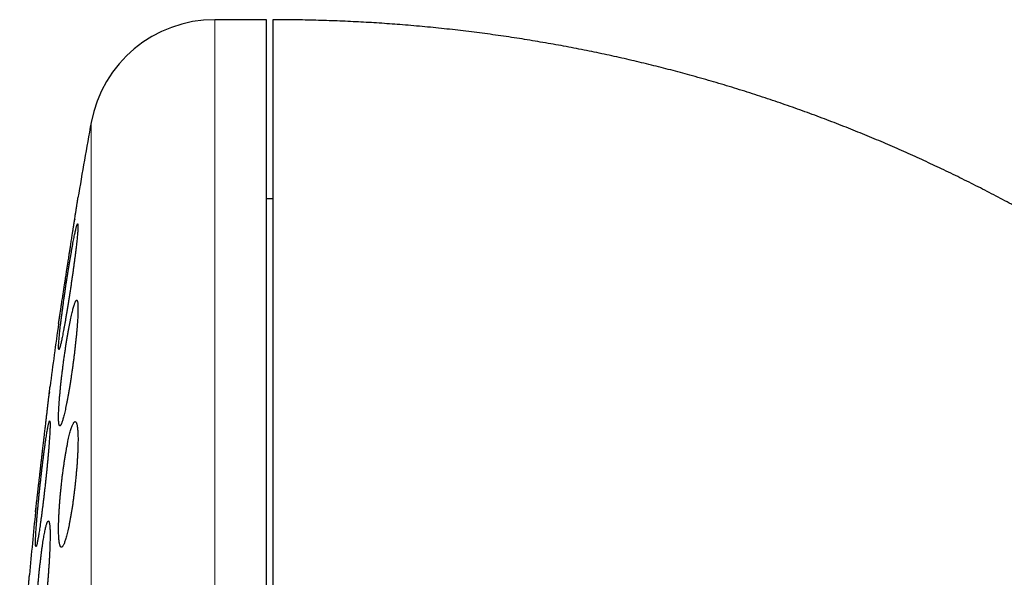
# Model space of a CAD drawing. Header units: millimetres. Extents: x 8 to 303, y 12 to 424.
# Tile 63 of 78: x 30 to 46, y 415 to 424. Entities that reach past the tile are written whole.
import ezdxf

# ---------------------------------------------------------------- set-up
doc = ezdxf.new("R2010")
doc.units = ezdxf.units.MM

msp = doc.modelspace()

# ---------------------------------------------------------------- linework, layer by layer
at = {"color": 7, "linetype": 'Continuous', "lineweight": 30}
for p, q in [((34.059, 424.075), (33.233, 424.075)), ((34.059, 392.075), (34.059, 424.075)), ((34.159, 421.225), (34.059, 421.225)), ((31.003, 420.897), (31, 420.882)), ((30.6, 418.148), (30.597, 418.119)), ((30.386, 416.298), (30.384, 416.277))]:
    msp.add_line(p, q, dxfattribs=at)
at = {"color": 252, "linetype": 'Continuous', "lineweight": 0}
for p, q in [((33.233, 424.075), (33.233, 392.075)), ((31.266, 422.436), (31.266, 408.075))]:
    msp.add_line(p, q, dxfattribs=at)
at = {"color": 7, "linetype": 'Continuous', "lineweight": 30}
for centre, radius, start, end in [((33.233, 422.075), 2, 90, 169.6013), ((109.523, 408.075), 79.564, 169.60133, 170.47668), ((109.523, 408.075), 79.564, 171.9341, 172.66078), ((109.523, 408.075), 79.564, 174.11072, 174.83421)]:
    msp.add_arc(centre, radius, start, end, dxfattribs=at)
for points, knots in [([(62.886, 387.206), (62.886, 387.351), (62.885, 387.639), (62.88, 388.069), (62.871, 388.494), (62.859, 388.916), (62.844, 389.333), (62.825, 389.746), (62.804, 390.154), (62.779, 390.565), (62.751, 390.978), (62.719, 391.392), (62.684, 391.802), (62.647, 392.208), (62.606, 392.608), (62.563, 393.004), (62.517, 393.396), (62.468, 393.783), (62.418, 394.165), (62.364, 394.543), (62.309, 394.916), (62.247, 395.306), (62.18, 395.713), (62.106, 396.135), (62.03, 396.551), (61.95, 396.964), (61.867, 397.372), (61.782, 397.777), (61.694, 398.175), (61.604, 398.567), (61.512, 398.951), (61.419, 399.326), (61.325, 399.692), (61.229, 400.053), (61.131, 400.41), (61.03, 400.764), (60.928, 401.114), (60.824, 401.458), (60.719, 401.796), (60.613, 402.128), (60.506, 402.454), (60.396, 402.781), (60.283, 403.107), (60.167, 403.433), (60.051, 403.753), (59.934, 404.066), (59.816, 404.374), (59.7, 404.669), (59.587, 404.953), (59.475, 405.226), (59.363, 405.493), (59.252, 405.755), (59.14, 406.011), (59.029, 406.263), (58.918, 406.509), (58.807, 406.75), (58.697, 406.986), (58.588, 407.216), (58.48, 407.439), (58.373, 407.656), (58.267, 407.869), (58.157, 408.086), (58.043, 408.307), (57.925, 408.532), (57.809, 408.75), (57.693, 408.963), (57.58, 409.171), (57.467, 409.372), (57.356, 409.569), (57.25, 409.753), (57.15, 409.926), (57.054, 410.088), (56.96, 410.246), (56.866, 410.402), (56.771, 410.558), (56.673, 410.717), (56.569, 410.883), (56.459, 411.057), (56.343, 411.238), (56.222, 411.423), (56.098, 411.613), (55.968, 411.806), (55.837, 411.999), (55.704, 412.192), (55.57, 412.384), (55.431, 412.58), (55.287, 412.779), (55.14, 412.98), (54.988, 413.185), (54.831, 413.392), (54.669, 413.601), (54.503, 413.813), (54.333, 414.027), (54.16, 414.241), (53.982, 414.456), (53.8, 414.673), (53.611, 414.893), (53.416, 415.116), (53.215, 415.342), (53.008, 415.569), (52.796, 415.798), (52.579, 416.026), (52.359, 416.254), (52.133, 416.482), (51.903, 416.71), (51.664, 416.94), (51.419, 417.172), (51.165, 417.406), (50.905, 417.64), (50.639, 417.873), (50.366, 418.106), (50.087, 418.338), (49.806, 418.566), (49.524, 418.787), (49.242, 419.004), (48.953, 419.219), (48.658, 419.433), (48.356, 419.645), (48.054, 419.851), (47.752, 420.051), (47.45, 420.245), (47.142, 420.437), (46.828, 420.627), (46.526, 420.803), (46.236, 420.967), (45.96, 421.118), (45.68, 421.268), (45.395, 421.415), (45.106, 421.559), (44.818, 421.698), (44.532, 421.832), (44.247, 421.961), (43.958, 422.088), (43.665, 422.211), (43.366, 422.333), (43.062, 422.452), (42.753, 422.568), (42.439, 422.681), (42.121, 422.791), (41.798, 422.897), (41.471, 422.999), (41.139, 423.098), (40.815, 423.19), (40.498, 423.275), (40.189, 423.353), (39.876, 423.428), (39.559, 423.5), (39.238, 423.568), (38.914, 423.632), (38.586, 423.692), (38.254, 423.748), (37.919, 423.801), (37.579, 423.849), (37.236, 423.892), (36.888, 423.932), (36.537, 423.967), (36.192, 423.996), (35.853, 424.021), (35.521, 424.04), (35.185, 424.055), (34.846, 424.066), (34.504, 424.073), (34.274, 424.074), (34.159, 424.075)], [0, 0, 0, 0, 0.008344, 0.016606, 0.024789, 0.032892, 0.040916, 0.048861, 0.056727, 0.064516, 0.072592, 0.080584, 0.088492, 0.096316, 0.104057, 0.111716, 0.119292, 0.126787, 0.134201, 0.141533, 0.148786, 0.155958, 0.16431, 0.172552, 0.180685, 0.188711, 0.196772, 0.204722, 0.212562, 0.220294, 0.227917, 0.235299, 0.242578, 0.249754, 0.256829, 0.263944, 0.270954, 0.27786, 0.284662, 0.291362, 0.297961, 0.304457, 0.311223, 0.317877, 0.32442, 0.330852, 0.337174, 0.343387, 0.349145, 0.354808, 0.360376, 0.365849, 0.371227, 0.376513, 0.381705, 0.386804, 0.391812, 0.396728, 0.401468, 0.40612, 0.410686, 0.415165, 0.42015, 0.425025, 0.42979, 0.434446, 0.438994, 0.443433, 0.447765, 0.451989, 0.455692, 0.459309, 0.462841, 0.466293, 0.469787, 0.473384, 0.477081, 0.481104, 0.485239, 0.489485, 0.493843, 0.498312, 0.502891, 0.507308, 0.511823, 0.516434, 0.521141, 0.525944, 0.530842, 0.535835, 0.540921, 0.546102, 0.551376, 0.556645, 0.562005, 0.567452, 0.572988, 0.578716, 0.584533, 0.590442, 0.59644, 0.602528, 0.608594, 0.614747, 0.620985, 0.627308, 0.633849, 0.640478, 0.647196, 0.654003, 0.660898, 0.667882, 0.674954, 0.681719, 0.688563, 0.695487, 0.702491, 0.709576, 0.716741, 0.723572, 0.730476, 0.737453, 0.744505, 0.751631, 0.757628, 0.763678, 0.769781, 0.775938, 0.782151, 0.788419, 0.79438, 0.800392, 0.806455, 0.81257, 0.818738, 0.825038, 0.831393, 0.837805, 0.844275, 0.850803, 0.857392, 0.864042, 0.870754, 0.876835, 0.882969, 0.889156, 0.895397, 0.901693, 0.908046, 0.914457, 0.920926, 0.927456, 0.934047, 0.940701, 0.947419, 0.954202, 0.961053, 0.967392, 0.973791, 0.98025, 0.98677, 0.993353, 1, 1, 1, 1]), ([(34.159, 424.072), (34.159, 424.067), (34.159, 424.058), (34.159, 424.026), (34.159, 423.981), (34.159, 423.921), (34.159, 423.847), (34.159, 423.761), (34.159, 423.662), (34.159, 423.554), (34.159, 423.433), (34.159, 423.3), (34.159, 423.151), (34.159, 422.987), (34.159, 422.806), (34.159, 422.612), (34.159, 422.405), (34.159, 422.184), (34.159, 421.956), (34.159, 421.72), (34.159, 421.478), (34.159, 421.226), (34.159, 420.963), (34.159, 420.683), (34.159, 420.388), (34.159, 420.076), (34.159, 419.753), (34.159, 419.419), (34.159, 419.075), (34.159, 418.728), (34.159, 418.379), (34.159, 418.029), (34.159, 417.67), (34.159, 417.304), (34.159, 416.923), (34.159, 416.526), (34.159, 416.115), (34.159, 415.696), (34.159, 415.271), (34.159, 414.839), (34.159, 414.409), (34.159, 413.982), (34.159, 413.559), (34.159, 413.131), (34.159, 412.7), (34.159, 412.409), (34.159, 412.264)], [0, 0, 0, 0, 0.023363, 0.046689, 0.069999, 0.093313, 0.116654, 0.140027, 0.162034, 0.184017, 0.205994, 0.227982, 0.25, 0.273367, 0.296695, 0.320005, 0.343318, 0.366655, 0.390027, 0.412034, 0.434017, 0.455994, 0.477982, 0.5, 0.523367, 0.546695, 0.570005, 0.593318, 0.616655, 0.640027, 0.662034, 0.684017, 0.705994, 0.727982, 0.75, 0.773367, 0.796695, 0.820005, 0.843318, 0.866655, 0.890024, 0.912028, 0.93401, 0.955988, 0.977978, 1, 1, 1, 1]), ([(30.746, 419.238), (30.746, 419.239), (30.746, 419.239), (30.747, 419.243), (30.748, 419.25), (30.749, 419.259), (30.751, 419.269), (30.753, 419.28), (30.755, 419.298), (30.759, 419.323), (30.764, 419.357), (30.77, 419.392), (30.775, 419.423), (30.781, 419.461), (30.788, 419.506), (30.796, 419.56), (30.804, 419.613), (30.811, 419.658), (30.819, 419.711), (30.828, 419.771), (30.839, 419.84), (30.849, 419.906), (30.858, 419.96), (30.867, 420.021), (30.877, 420.083), (30.887, 420.153), (30.896, 420.209), (30.904, 420.259), (30.911, 420.302), (30.918, 420.352), (30.927, 420.407), (30.935, 420.463), (30.943, 420.51), (30.949, 420.551), (30.955, 420.592), (30.962, 420.632), (30.969, 420.678), (30.977, 420.728), (30.984, 420.776), (30.99, 420.817), (30.996, 420.852), (31.001, 420.885), (31.006, 420.918), (31.011, 420.949), (31.015, 420.978), (31.02, 421.006), (31.024, 421.032), (31.028, 421.061), (31.033, 421.092), (31.037, 421.121), (31.042, 421.149), (31.045, 421.171), (31.048, 421.189), (31.05, 421.204), (31.052, 421.217), (31.054, 421.227), (31.055, 421.234), (31.055, 421.238), (31.056, 421.238), (31.056, 421.238)], [0, 0, 0, 0, 0.016288, 0.032575, 0.049043, 0.06551, 0.078917, 0.092349, 0.10583, 0.131904, 0.15816, 0.178114, 0.198147, 0.211621, 0.237835, 0.264229, 0.284284, 0.304419, 0.31796, 0.344465, 0.371153, 0.391432, 0.411792, 0.425484, 0.452171, 0.472424, 0.492758, 0.506522, 0.520312, 0.534151, 0.554275, 0.574476, 0.58812, 0.601788, 0.61563, 0.629498, 0.643417, 0.663493, 0.683648, 0.697262, 0.710901, 0.724716, 0.738557, 0.752451, 0.765764, 0.779077, 0.792484, 0.805892, 0.826276, 0.846745, 0.860516, 0.886827, 0.900079, 0.913331, 0.933476, 0.953705, 0.967314, 0.983635, 1, 1, 1, 1]), ([(31.05, 420.824), (31.049, 420.824), (31.047, 420.823), (31.044, 420.816), (31.039, 420.804), (31.034, 420.789), (31.029, 420.769), (31.023, 420.745), (31.016, 420.716), (31.009, 420.684), (31.001, 420.648), (30.993, 420.608), (30.985, 420.565), (30.976, 420.518), (30.966, 420.468), (30.957, 420.415), (30.947, 420.359), (30.937, 420.301), (30.927, 420.24), (30.916, 420.178), (30.906, 420.113), (30.895, 420.048), (30.885, 419.981), (30.874, 419.913), (30.864, 419.845), (30.854, 419.777), (30.844, 419.709), (30.834, 419.641), (30.825, 419.574), (30.816, 419.509), (30.807, 419.444), (30.799, 419.382), (30.791, 419.322), (30.784, 419.264), (30.777, 419.209), (30.771, 419.157), (30.766, 419.108), (30.761, 419.062), (30.757, 419.02), (30.753, 418.982), (30.751, 418.947), (30.748, 418.916), (30.747, 418.89), (30.746, 418.868), (30.746, 418.851), (30.747, 418.837), (30.748, 418.828), (30.75, 418.824), (30.753, 418.824), (30.756, 418.828), (30.76, 418.837), (30.765, 418.85), (30.77, 418.868), (30.776, 418.89), (30.782, 418.916), (30.789, 418.946), (30.796, 418.979), (30.804, 419.017), (30.812, 419.059), (30.821, 419.104), (30.83, 419.152), (30.839, 419.203), (30.849, 419.257), (30.859, 419.314), (30.869, 419.374), (30.88, 419.435), (30.89, 419.498), (30.9, 419.563), (30.911, 419.63), (30.922, 419.697), (30.932, 419.765), (30.942, 419.833), (30.952, 419.901), (30.962, 419.969), (30.972, 420.037), (30.981, 420.103), (30.99, 420.168), (30.998, 420.231), (31.006, 420.292), (31.014, 420.352), (31.021, 420.409), (31.027, 420.462), (31.033, 420.513), (31.038, 420.561), (31.043, 420.605), (31.047, 420.646), (31.05, 420.682), (31.052, 420.715), (31.054, 420.743), (31.055, 420.768), (31.056, 420.788), (31.055, 420.804), (31.054, 420.815), (31.053, 420.823), (31.051, 420.824), (31.05, 420.824)], [0, 0, 0, 0, 0.010623, 0.021283, 0.031956, 0.042616, 0.05324, 0.06386, 0.074515, 0.085183, 0.095839, 0.106459, 0.117162, 0.127901, 0.138653, 0.149393, 0.160096, 0.170919, 0.181778, 0.19265, 0.20351, 0.214332, 0.225228, 0.236161, 0.247107, 0.25804, 0.268935, 0.279824, 0.290751, 0.30169, 0.312617, 0.323505, 0.33431, 0.345152, 0.356007, 0.366848, 0.377652, 0.388333, 0.39905, 0.409781, 0.420498, 0.431178, 0.441751, 0.452361, 0.462982, 0.473592, 0.484165, 0.494693, 0.505258, 0.515834, 0.526399, 0.536927, 0.547492, 0.558092, 0.568704, 0.579304, 0.589869, 0.600534, 0.611234, 0.621947, 0.632648, 0.643313, 0.6541, 0.664924, 0.67576, 0.686584, 0.697372, 0.708251, 0.719168, 0.730098, 0.741015, 0.751895, 0.762795, 0.773734, 0.784684, 0.795622, 0.806522, 0.817361, 0.828237, 0.839126, 0.850001, 0.860839, 0.87156, 0.882318, 0.893089, 0.903847, 0.914567, 0.925168, 0.935806, 0.946456, 0.957094, 0.967696, 0.978459, 0.989236, 1, 1, 1, 1]), ([(31.035, 419.609), (31.033, 419.608), (31.029, 419.607), (31.023, 419.6), (31.017, 419.589), (31.009, 419.573), (31.002, 419.553), (30.994, 419.529), (30.985, 419.5), (30.976, 419.467), (30.967, 419.431), (30.957, 419.391), (30.947, 419.347), (30.937, 419.299), (30.927, 419.249), (30.917, 419.195), (30.906, 419.139), (30.896, 419.08), (30.885, 419.019), (30.875, 418.956), (30.864, 418.891), (30.854, 418.825), (30.844, 418.758), (30.834, 418.69), (30.825, 418.621), (30.816, 418.553), (30.807, 418.485), (30.799, 418.417), (30.791, 418.351), (30.784, 418.286), (30.778, 418.222), (30.772, 418.16), (30.766, 418.1), (30.761, 418.043), (30.757, 417.989), (30.753, 417.937), (30.751, 417.888), (30.748, 417.843), (30.747, 417.802), (30.746, 417.764), (30.746, 417.73), (30.747, 417.7), (30.748, 417.674), (30.75, 417.652), (30.753, 417.635), (30.756, 417.622), (30.76, 417.613), (30.764, 417.609), (30.77, 417.609), (30.775, 417.613), (30.782, 417.622), (30.788, 417.636), (30.796, 417.653), (30.804, 417.675), (30.812, 417.702), (30.821, 417.732), (30.83, 417.766), (30.839, 417.804), (30.849, 417.846), (30.859, 417.892), (30.869, 417.94), (30.879, 417.992), (30.889, 418.047), (30.9, 418.104), (30.911, 418.164), (30.921, 418.226), (30.931, 418.29), (30.942, 418.356), (30.952, 418.422), (30.962, 418.49), (30.971, 418.558), (30.981, 418.626), (30.989, 418.695), (30.998, 418.762), (31.006, 418.83), (31.013, 418.896), (31.02, 418.961), (31.027, 419.023), (31.033, 419.084), (31.038, 419.143), (31.042, 419.199), (31.046, 419.252), (31.05, 419.302), (31.052, 419.349), (31.054, 419.393), (31.055, 419.433), (31.056, 419.469), (31.055, 419.501), (31.055, 419.53), (31.053, 419.554), (31.051, 419.574), (31.048, 419.589), (31.044, 419.6), (31.04, 419.607), (31.037, 419.608), (31.035, 419.609)], [0, 0, 0, 0, 0.010714, 0.021465, 0.032228, 0.04298, 0.053694, 0.064404, 0.07515, 0.085908, 0.096654, 0.107364, 0.118164, 0.129, 0.139849, 0.150686, 0.161486, 0.172372, 0.183296, 0.194232, 0.205155, 0.216042, 0.226939, 0.237874, 0.248822, 0.259757, 0.270654, 0.281481, 0.292346, 0.303223, 0.314088, 0.324914, 0.335621, 0.346365, 0.357122, 0.367866, 0.378572, 0.389164, 0.399792, 0.410432, 0.42106, 0.431651, 0.442183, 0.45275, 0.463329, 0.473896, 0.484428, 0.494979, 0.505565, 0.516163, 0.52675, 0.537301, 0.547941, 0.558617, 0.569305, 0.579981, 0.590622, 0.601385, 0.612183, 0.622994, 0.633793, 0.644556, 0.655422, 0.666324, 0.677239, 0.688141, 0.699007, 0.70991, 0.720851, 0.731805, 0.742745, 0.753648, 0.764505, 0.775401, 0.786308, 0.797203, 0.80806, 0.818807, 0.829592, 0.84039, 0.851174, 0.861921, 0.872545, 0.883205, 0.893878, 0.904538, 0.915161, 0.925702, 0.936279, 0.946869, 0.957446, 0.967988, 0.978654, 0.989333, 1, 1, 1, 1]), ([(30.747, 419.244), (30.747, 419.242), (30.746, 419.239), (30.746, 419.239), (30.746, 419.238)], [0, 0, 0, 0, 0.497743, 1, 1, 1, 1]), ([(30.379, 416.238), (30.379, 416.239), (30.379, 416.239), (30.38, 416.243), (30.38, 416.25), (30.381, 416.259), (30.383, 416.269), (30.384, 416.281), (30.386, 416.298), (30.389, 416.324), (30.393, 416.358), (30.397, 416.393), (30.401, 416.425), (30.405, 416.463), (30.41, 416.508), (30.417, 416.563), (30.423, 416.616), (30.428, 416.662), (30.434, 416.714), (30.441, 416.775), (30.449, 416.844), (30.457, 416.91), (30.463, 416.964), (30.47, 417.026), (30.477, 417.088), (30.485, 417.157), (30.492, 417.213), (30.498, 417.263), (30.503, 417.306), (30.508, 417.355), (30.515, 417.411), (30.521, 417.466), (30.527, 417.514), (30.532, 417.554), (30.536, 417.595), (30.541, 417.635), (30.546, 417.68), (30.552, 417.73), (30.557, 417.778), (30.562, 417.818), (30.566, 417.853), (30.57, 417.886), (30.574, 417.918), (30.578, 417.959), (30.583, 417.997), (30.587, 418.032), (30.59, 418.061), (30.594, 418.092), (30.597, 418.12), (30.601, 418.149), (30.604, 418.176), (30.606, 418.2), (30.608, 418.217), (30.61, 418.227), (30.61, 418.234), (30.611, 418.238), (30.611, 418.238), (30.611, 418.238)], [0, 0, 0, 0, 0.0163925, 0.0327851, 0.0493583, 0.0659316, 0.0794242, 0.0929416, 0.1065087, 0.1327517, 0.1591776, 0.1792616, 0.1994267, 0.2129898, 0.2393126, 0.2658178, 0.2859602, 0.3061835, 0.3197848, 0.3462736, 0.372946, 0.3932157, 0.4135668, 0.4272542, 0.4538035, 0.4739539, 0.4941841, 0.5078797, 0.5216003, 0.535371, 0.5553445, 0.5753956, 0.5889377, 0.6025039, 0.6162425, 0.6300063, 0.6438211, 0.6637668, 0.6837905, 0.6973153, 0.7108644, 0.724587, 0.738335, 0.7521344, 0.7786852, 0.7920572, 0.8054293, 0.8257557, 0.8461663, 0.8598971, 0.8862741, 0.912837, 0.9330295, 0.9533052, 0.966945, 0.9834497, 1, 1, 1, 1]), ([(30.604, 417.686), (30.603, 417.685), (30.601, 417.684), (30.598, 417.677), (30.594, 417.666), (30.589, 417.65), (30.585, 417.63), (30.58, 417.606), (30.574, 417.577), (30.568, 417.545), (30.562, 417.508), (30.555, 417.468), (30.549, 417.425), (30.542, 417.377), (30.534, 417.327), (30.527, 417.274), (30.519, 417.218), (30.512, 417.16), (30.504, 417.099), (30.496, 417.036), (30.488, 416.972), (30.48, 416.906), (30.472, 416.84), (30.465, 416.772), (30.457, 416.704), (30.45, 416.636), (30.443, 416.569), (30.436, 416.501), (30.429, 416.435), (30.423, 416.37), (30.417, 416.306), (30.411, 416.244), (30.406, 416.184), (30.401, 416.127), (30.397, 416.072), (30.393, 416.02), (30.389, 415.971), (30.386, 415.925), (30.384, 415.883), (30.382, 415.845), (30.38, 415.81), (30.379, 415.779), (30.379, 415.753), (30.379, 415.731), (30.38, 415.713), (30.381, 415.699), (30.382, 415.69), (30.385, 415.686), (30.387, 415.686), (30.39, 415.69), (30.394, 415.699), (30.398, 415.712), (30.403, 415.73), (30.407, 415.752), (30.413, 415.778), (30.418, 415.808), (30.424, 415.842), (30.431, 415.88), (30.437, 415.922), (30.444, 415.967), (30.451, 416.016), (30.459, 416.067), (30.466, 416.122), (30.474, 416.179), (30.482, 416.239), (30.489, 416.3), (30.497, 416.363), (30.505, 416.428), (30.513, 416.494), (30.521, 416.562), (30.528, 416.629), (30.536, 416.697), (30.543, 416.765), (30.55, 416.833), (30.557, 416.9), (30.564, 416.966), (30.57, 417.03), (30.576, 417.093), (30.581, 417.154), (30.586, 417.213), (30.591, 417.27), (30.595, 417.323), (30.599, 417.374), (30.602, 417.421), (30.605, 417.465), (30.607, 417.506), (30.609, 417.543), (30.61, 417.576), (30.611, 417.604), (30.611, 417.629), (30.611, 417.649), (30.61, 417.665), (30.608, 417.677), (30.607, 417.684), (30.605, 417.685), (30.604, 417.686)], [0, 0, 0, 0, 0.010679, 0.021395, 0.032123, 0.042839, 0.053518, 0.064195, 0.074908, 0.085633, 0.096346, 0.107023, 0.11775, 0.128513, 0.139288, 0.150051, 0.160778, 0.171568, 0.182395, 0.193234, 0.204061, 0.214851, 0.225671, 0.236528, 0.247398, 0.258255, 0.269075, 0.279879, 0.29072, 0.301573, 0.312414, 0.323218, 0.333966, 0.344751, 0.355548, 0.366333, 0.377081, 0.387758, 0.398473, 0.409199, 0.419914, 0.430591, 0.441215, 0.451875, 0.462547, 0.473208, 0.483832, 0.494441, 0.505087, 0.515746, 0.526392, 0.537002, 0.547643, 0.558321, 0.56901, 0.579688, 0.590329, 0.601034, 0.611775, 0.622527, 0.633268, 0.643973, 0.654745, 0.665554, 0.676375, 0.687184, 0.697956, 0.708772, 0.719624, 0.730489, 0.741341, 0.752156, 0.76297, 0.773822, 0.784686, 0.795537, 0.806351, 0.817119, 0.827925, 0.838744, 0.84955, 0.860318, 0.871017, 0.881754, 0.892502, 0.903238, 0.913937, 0.924574, 0.935248, 0.945934, 0.956607, 0.967244, 0.978158, 0.989086, 1, 1, 1, 1]), ([(31.01, 417.676), (31.008, 417.675), (31.003, 417.674), (30.994, 417.667), (30.986, 417.656), (30.977, 417.64), (30.968, 417.619), (30.958, 417.595), (30.948, 417.566), (30.938, 417.533), (30.928, 417.496), (30.917, 417.455), (30.907, 417.411), (30.896, 417.363), (30.886, 417.312), (30.875, 417.258), (30.865, 417.201), (30.855, 417.142), (30.845, 417.08), (30.835, 417.016), (30.826, 416.951), (30.817, 416.885), (30.808, 416.818), (30.8, 416.75), (30.792, 416.681), (30.785, 416.613), (30.778, 416.545), (30.772, 416.478), (30.766, 416.412), (30.762, 416.347), (30.757, 416.284), (30.754, 416.223), (30.751, 416.164), (30.749, 416.107), (30.747, 416.053), (30.746, 416.002), (30.746, 415.954), (30.747, 415.909), (30.748, 415.868), (30.75, 415.83), (30.752, 415.796), (30.756, 415.767), (30.76, 415.741), (30.764, 415.719), (30.769, 415.702), (30.775, 415.689), (30.781, 415.68), (30.788, 415.676), (30.795, 415.676), (30.803, 415.68), (30.811, 415.689), (30.82, 415.703), (30.829, 415.721), (30.838, 415.743), (30.848, 415.77), (30.858, 415.8), (30.868, 415.835), (30.878, 415.873), (30.889, 415.916), (30.899, 415.962), (30.91, 416.011), (30.92, 416.063), (30.931, 416.119), (30.941, 416.177), (30.951, 416.237), (30.961, 416.3), (30.971, 416.364), (30.98, 416.429), (30.989, 416.496), (30.997, 416.564), (31.005, 416.632), (31.013, 416.7), (31.02, 416.768), (31.026, 416.836), (31.032, 416.903), (31.038, 416.968), (31.042, 417.033), (31.046, 417.095), (31.049, 417.155), (31.052, 417.213), (31.054, 417.269), (31.055, 417.322), (31.056, 417.371), (31.056, 417.418), (31.055, 417.461), (31.053, 417.501), (31.051, 417.537), (31.048, 417.569), (31.044, 417.597), (31.04, 417.621), (31.035, 417.641), (31.03, 417.656), (31.024, 417.667), (31.017, 417.674), (31.013, 417.675), (31.01, 417.676)], [0, 0, 0, 0, 0.010805, 0.021647, 0.032502, 0.043345, 0.05415, 0.064952, 0.07579, 0.08664, 0.097479, 0.108281, 0.119154, 0.130064, 0.140987, 0.151897, 0.16277, 0.173673, 0.184613, 0.195565, 0.206505, 0.217407, 0.228255, 0.239141, 0.250039, 0.260924, 0.271771, 0.282505, 0.293277, 0.304061, 0.314832, 0.325566, 0.336179, 0.346828, 0.35749, 0.36814, 0.378753, 0.38929, 0.399864, 0.41045, 0.421024, 0.431562, 0.442102, 0.452677, 0.463264, 0.47384, 0.48438, 0.494997, 0.50565, 0.516314, 0.526967, 0.537584, 0.548321, 0.559093, 0.569877, 0.58065, 0.591386, 0.602234, 0.613119, 0.624015, 0.6349, 0.645748, 0.65665, 0.66759, 0.678542, 0.689481, 0.700383, 0.711257, 0.722169, 0.733093, 0.744004, 0.754877, 0.765651, 0.776463, 0.787287, 0.798098, 0.808872, 0.81952, 0.830205, 0.840903, 0.851588, 0.862236, 0.872789, 0.883378, 0.89398, 0.904569, 0.915122, 0.925651, 0.936216, 0.946794, 0.957359, 0.967889, 0.978588, 0.9893, 1, 1, 1, 1]), ([(30.38, 416.244), (30.379, 416.242), (30.379, 416.239), (30.379, 416.239), (30.379, 416.238)], [0, 0, 0, 0, 0.4958724, 1, 1, 1, 1]), ([(30.584, 416.095), (30.582, 416.094), (30.579, 416.093), (30.573, 416.086), (30.567, 416.075), (30.561, 416.059), (30.554, 416.039), (30.547, 416.014), (30.54, 415.985), (30.533, 415.952), (30.525, 415.916), (30.518, 415.875), (30.51, 415.831), (30.502, 415.784), (30.494, 415.733), (30.486, 415.679), (30.478, 415.623), (30.471, 415.564), (30.463, 415.503), (30.456, 415.44), (30.448, 415.375), (30.441, 415.309), (30.434, 415.243), (30.428, 415.175), (30.421, 415.107), (30.416, 415.039), (30.41, 414.971), (30.405, 414.905), (30.4, 414.838), (30.396, 414.773), (30.392, 414.71), (30.389, 414.648), (30.386, 414.589), (30.383, 414.532), (30.381, 414.477), (30.38, 414.426), (30.379, 414.377), (30.379, 414.332), (30.379, 414.29), (30.38, 414.252), (30.381, 414.218), (30.383, 414.187), (30.385, 414.161), (30.388, 414.139), (30.391, 414.121), (30.395, 414.108), (30.399, 414.099), (30.404, 414.094), (30.409, 414.094), (30.414, 414.099), (30.42, 414.108), (30.426, 414.121), (30.432, 414.139), (30.439, 414.161), (30.446, 414.188), (30.453, 414.218), (30.46, 414.252), (30.468, 414.291), (30.476, 414.333), (30.483, 414.379), (30.491, 414.427), (30.499, 414.479), (30.507, 414.534), (30.515, 414.592), (30.522, 414.652), (30.53, 414.714), (30.537, 414.777), (30.545, 414.842), (30.552, 414.909), (30.558, 414.976), (30.565, 415.044), (30.571, 415.112), (30.577, 415.18), (30.582, 415.247), (30.587, 415.314), (30.592, 415.38), (30.596, 415.444), (30.6, 415.506), (30.603, 415.567), (30.605, 415.625), (30.608, 415.682), (30.609, 415.735), (30.61, 415.785), (30.611, 415.832), (30.611, 415.876), (30.611, 415.916), (30.61, 415.953), (30.608, 415.985), (30.606, 416.014), (30.604, 416.038), (30.601, 416.058), (30.597, 416.074), (30.593, 416.086), (30.589, 416.093), (30.585, 416.094), (30.584, 416.095)], [0, 0, 0, 0, 0.010749, 0.021535, 0.032334, 0.04312, 0.05387, 0.064617, 0.0754, 0.086196, 0.09698, 0.107727, 0.118519, 0.129348, 0.140189, 0.151018, 0.16181, 0.17263, 0.183488, 0.194358, 0.205215, 0.216036, 0.226838, 0.237677, 0.248529, 0.259368, 0.27017, 0.280915, 0.291697, 0.302491, 0.313273, 0.324017, 0.334692, 0.345403, 0.356127, 0.366838, 0.377513, 0.388135, 0.398793, 0.409464, 0.420123, 0.430745, 0.441356, 0.452002, 0.462661, 0.473307, 0.483918, 0.494562, 0.505241, 0.515933, 0.526613, 0.537257, 0.547965, 0.558708, 0.569465, 0.580208, 0.590916, 0.601691, 0.612503, 0.623327, 0.634138, 0.644913, 0.655729, 0.666583, 0.677448, 0.688302, 0.699118, 0.709931, 0.720781, 0.731644, 0.742494, 0.753306, 0.764072, 0.774875, 0.785691, 0.796494, 0.80726, 0.817956, 0.828689, 0.839434, 0.850167, 0.860863, 0.871498, 0.882169, 0.892853, 0.903524, 0.914159, 0.924767, 0.935412, 0.946069, 0.956714, 0.967323, 0.978211, 0.989112, 1, 1, 1, 1]), ([(30.127, 413.238), (30.127, 413.239), (30.127, 413.24), (30.128, 413.248), (30.128, 413.258), (30.129, 413.269), (30.13, 413.281), (30.131, 413.298), (30.133, 413.324), (30.136, 413.358), (30.139, 413.394), (30.141, 413.426), (30.144, 413.464), (30.148, 413.51), (30.152, 413.565), (30.156, 413.619), (30.16, 413.664), (30.164, 413.717), (30.169, 413.778), (30.174, 413.848), (30.179, 413.913), (30.183, 413.968), (30.187, 414.019), (30.191, 414.067), (30.195, 414.119), (30.199, 414.171), (30.203, 414.22), (30.207, 414.266), (30.21, 414.309), (30.214, 414.365), (30.219, 414.428), (30.224, 414.496), (30.229, 414.55), (30.232, 414.596), (30.235, 414.636), (30.239, 414.688), (30.244, 414.743), (30.248, 414.802), (30.252, 414.848), (30.255, 414.886), (30.257, 414.918), (30.261, 414.959), (30.264, 415.006), (30.268, 415.053), (30.271, 415.092), (30.273, 415.12), (30.275, 415.149), (30.277, 415.176), (30.279, 415.2), (30.281, 415.217), (30.281, 415.227), (30.282, 415.234), (30.282, 415.238), (30.282, 415.238), (30.282, 415.238)], [0, 0, 0, 0, 0.0262691, 0.0462087, 0.0662276, 0.0797817, 0.0933607, 0.1069897, 0.1333537, 0.1599019, 0.1800797, 0.2003393, 0.2139665, 0.2403669, 0.2669512, 0.2871556, 0.3074418, 0.3210863, 0.347562, 0.3742222, 0.3944842, 0.4148284, 0.428512, 0.4450933, 0.4616746, 0.4784378, 0.4952009, 0.5088469, 0.5225178, 0.5362389, 0.5627232, 0.5828259, 0.6030087, 0.6166738, 0.6303639, 0.6441046, 0.6705718, 0.6906622, 0.7108329, 0.7244905, 0.7381733, 0.7519069, 0.7784095, 0.8050983, 0.8253852, 0.8457554, 0.859458, 0.8858826, 0.9124927, 0.9327195, 0.9530291, 0.9666908, 0.9833224, 1, 1, 1, 1])]:
    msp.add_open_spline(points, degree=3, knots=knots, dxfattribs=at)

doc.saveas('drawing.dxf')
